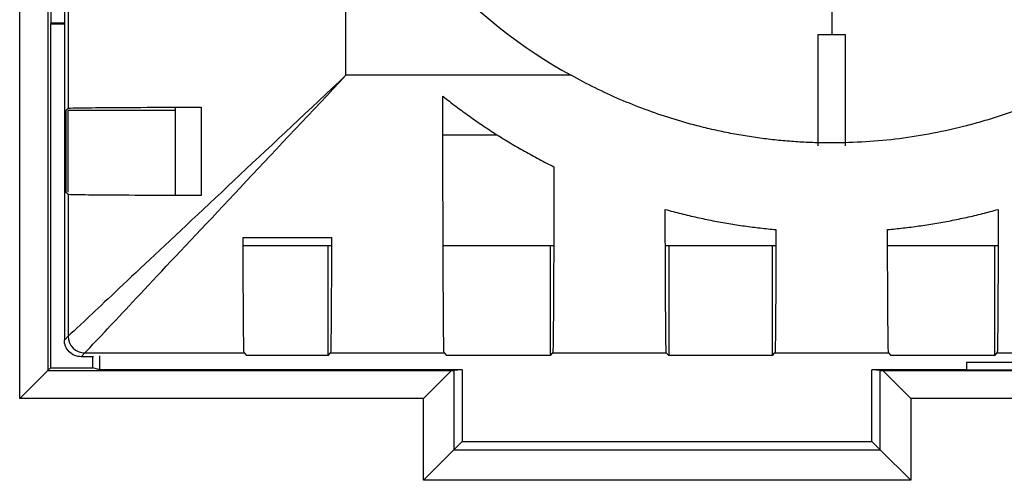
# Model space of a CAD drawing. Header units: millimetres. Extents: x 6 to 273, y 6 to 210.
# Tile 16 of 52: x 32.08 to 39.17, y 113.14 to 116.46. Entities that reach past the tile are written whole.
import ezdxf

# ---------------------------------------------------------------- set-up
doc = ezdxf.new("R2010")
doc.units = ezdxf.units.MM

msp = doc.modelspace()

# ---------------------------------------------------------------- linework, layer by layer
at = {"color": 7, "linetype": 'Continuous', "lineweight": 25}
for p, q in [((32.0847, 113.7295), (32.0847, 125.1314)), ((32.2864, 124.9297), (32.2864, 113.9313)), ((32.4061, 124.71), (32.4061, 114.151)), ((32.4061, 124.71), (32.4061, 114.151)), ((32.3101, 116.435), (32.3101, 122.426)), ((34.4336, 116.0584), (34.4336, 117.8002)), ((34.4336, 116.0584), (34.4336, 117.8002)), ((37.9317, 117.0305), (37.9317, 116.3505)), ((37.9317, 117.0305), (37.9317, 116.3505)), ((32.4336, 116.6392), (32.4336, 115.8218)), ((32.4336, 116.6392), (32.4336, 115.8218)), ((32.3101, 116.435), (32.3056, 116.4305)), ((32.3056, 116.4305), (32.3056, 113.9505)), ((32.3056, 116.4305), (32.4061, 116.4305)), ((32.4061, 116.435), (32.3101, 116.435)), ((36.0545, 116.0584), (34.4336, 116.0584)), ((36.0545, 116.0584), (34.4336, 116.0584)), ((32.4239, 115.8122), (32.4161, 115.8043)), ((32.4239, 115.8122), (32.4161, 115.8043)), ((32.4161, 115.8043), (32.4161, 115.2167)), ((32.4161, 115.8043), (32.4161, 115.2167)), ((32.4336, 115.8218), (32.4239, 115.8122)), ((32.4336, 115.8218), (32.4239, 115.8122)), ((33.2056, 115.8043), (32.4318, 115.8043)), ((32.4318, 115.8043), (32.4318, 115.2167)), ((33.2056, 115.8043), (32.4318, 115.8043)), ((32.4318, 115.8043), (32.4318, 115.2167)), ((33.2056, 115.1957), (33.2056, 115.8253)), ((33.3923, 115.8292), (33.3923, 115.1918)), ((33.3923, 115.8292), (33.3923, 115.1918)), ((35.1334, 115.6305), (35.518, 115.6305)), ((32.4161, 115.2167), (32.4239, 115.2088)), ((32.4161, 115.2167), (32.4239, 115.2088)), ((32.4239, 115.2088), (32.4336, 115.1992)), ((32.4239, 115.2088), (32.4336, 115.1992)), ((32.4336, 115.1992), (32.4336, 114.1785)), ((32.4336, 115.1992), (32.4336, 114.1785)), ((33.3906, 115.1935), (33.3923, 115.1918)), ((33.3906, 115.1935), (33.3923, 115.1918)), ((33.6933, 114.8908), (34.33, 114.8908)), ((33.6933, 114.8908), (34.33, 114.8908)), ((34.3264, 114.8305), (33.6969, 114.8305)), ((34.3054, 114.041), (34.3054, 114.8305)), ((34.3054, 114.041), (34.3054, 114.8305)), ((35.9264, 114.8305), (35.1369, 114.8305)), ((35.9054, 114.041), (35.9054, 114.8305)), ((35.9054, 114.041), (35.9054, 114.8305)), ((37.5264, 114.8305), (36.7369, 114.8305)), ((36.7578, 114.8305), (36.7578, 114.041)), ((36.7578, 114.8305), (36.7578, 114.041)), ((37.5054, 114.041), (37.5054, 114.8305)), ((37.5054, 114.041), (37.5054, 114.8305)), ((39.1264, 114.8305), (38.3369, 114.8305)), ((39.1054, 114.041), (39.1054, 114.8305)), ((39.1054, 114.041), (39.1054, 114.8305)), ((32.4336, 114.1785), (32.4061, 114.151)), ((32.4336, 114.1785), (32.4061, 114.151)), ((32.5261, 114.031), (32.5536, 114.0585)), ((32.5261, 114.031), (32.5536, 114.0585)), ((32.6151, 114.031), (32.5261, 114.031)), ((32.6151, 114.031), (32.5261, 114.031)), ((32.5536, 114.0585), (33.7003, 114.0585)), ((32.5536, 114.0585), (33.7003, 114.0585)), ((32.611, 113.9505), (32.6109, 114.031)), ((32.6629, 113.9375), (32.6629, 114.037)), ((33.7003, 114.0585), (33.7178, 114.041)), ((33.7003, 114.0585), (33.7178, 114.041)), ((34.3054, 114.041), (33.7178, 114.041)), ((34.3054, 114.041), (33.7178, 114.041)), ((34.3054, 114.041), (34.3229, 114.0585)), ((34.3054, 114.041), (34.3229, 114.0585)), ((34.3229, 114.0585), (35.1403, 114.0585)), ((34.3229, 114.0585), (35.1403, 114.0585)), ((35.1403, 114.0585), (35.1578, 114.041)), ((35.1403, 114.0585), (35.1578, 114.041)), ((35.9054, 114.041), (35.1578, 114.041)), ((35.9054, 114.041), (35.1578, 114.041)), ((35.9054, 114.041), (35.9229, 114.0585)), ((35.9054, 114.041), (35.9229, 114.0585)), ((35.9229, 114.0585), (36.7403, 114.0585)), ((35.9229, 114.0585), (36.7403, 114.0585)), ((36.7403, 114.0585), (36.7578, 114.041)), ((36.7403, 114.0585), (36.7578, 114.041)), ((37.5054, 114.041), (36.7578, 114.041)), ((37.5054, 114.041), (36.7578, 114.041)), ((37.5054, 114.041), (37.5229, 114.0585)), ((37.5054, 114.041), (37.5229, 114.0585)), ((37.5229, 114.0585), (38.3403, 114.0585)), ((37.5229, 114.0585), (38.3403, 114.0585)), ((38.3403, 114.0585), (38.3578, 114.041)), ((38.3403, 114.0585), (38.3578, 114.041)), ((39.1054, 114.041), (38.3578, 114.041)), ((39.1054, 114.041), (38.3578, 114.041)), ((39.1054, 114.041), (39.1229, 114.0585)), ((39.1054, 114.041), (39.1229, 114.0585)), ((39.1229, 114.0585), (39.9403, 114.0585)), ((39.1229, 114.0585), (39.9403, 114.0585)), ((32.2864, 113.9313), (32.0847, 113.7295)), ((32.3056, 113.9505), (32.2864, 113.9313)), ((32.2864, 113.9313), (35.193, 113.9313)), ((32.3056, 113.9505), (32.611, 113.9505)), ((32.6629, 113.9375), (32.611, 113.9505)), ((35.271, 113.9375), (32.6629, 113.9375)), ((34.9912, 113.7295), (35.193, 113.9313)), ((35.193, 113.9313), (35.2104, 113.9315)), ((35.271, 113.9375), (35.2104, 113.9315)), ((35.2104, 113.9315), (35.2104, 113.3597)), ((35.271, 113.9375), (35.2714, 113.4207)), ((38.2199, 113.4207), (38.2203, 113.9375)), ((38.2809, 113.9315), (38.2203, 113.9375)), ((38.9017, 113.9375), (38.2203, 113.9375)), ((38.2809, 113.3597), (38.2809, 113.9315)), ((38.2809, 113.9315), (38.2983, 113.9313)), ((38.2983, 113.9313), (38.5, 113.7295)), ((38.2983, 113.9313), (49.273, 113.9313)), ((38.9017, 113.9916), (38.9019, 113.9362)), ((38.9017, 113.9916), (39.4785, 113.9916)), ((38.9017, 113.9916), (38.9017, 113.9375)), ((38.9019, 113.9362), (38.9017, 113.9375)), ((38.9019, 113.9362), (39.4782, 113.9362)), ((34.9912, 113.7295), (32.0847, 113.7295)), ((34.9912, 113.1405), (34.9912, 113.7295)), ((38.5, 113.7295), (38.5, 113.1405)), ((49.0712, 113.7295), (38.5, 113.7295)), ((34.9912, 113.1405), (35.2104, 113.3597)), ((35.2104, 113.3597), (35.2714, 113.4207)), ((35.2104, 113.3597), (38.2809, 113.3597)), ((35.2714, 113.4207), (38.2199, 113.4207)), ((38.2809, 113.3597), (38.2199, 113.4207)), ((38.5, 113.1405), (38.2809, 113.3597)), ((38.5, 113.1405), (34.9912, 113.1405))]:
    msp.add_line(p, q, dxfattribs=at)
for centre, radius, start, end in [((37.9316, 119.4305), 3.8593, 204.98805, 240.89709), ((37.9316, 119.4305), 3.8593, 204.98805, 240.89709), ((32.5536, 114.1785), 0.12, 180.00128, 269.99872), ((32.5536, 114.1785), 0.12, 180.00128, 269.99872)]:
    msp.add_arc(centre, radius, start, end, dxfattribs=at)
for points in [[(37.9317, 116.3505), (37.8984, 116.3505), (37.865, 116.3505), (37.8317, 116.3505)], [(37.9317, 116.3505), (37.8984, 116.3505), (37.865, 116.3505), (37.8317, 116.3505)], [(38.0317, 116.3505), (37.9984, 116.3505), (37.9649, 116.3505), (37.9317, 116.3505)], [(38.0317, 116.3505), (37.9984, 116.3505), (37.9649, 116.3505), (37.9317, 116.3505)]]:
    msp.add_open_spline(points, degree=3, dxfattribs=at)
for points, knots in [([(37.8317, 116.3505), (37.8317, 116.2832), (37.8317, 116.1822), (37.8317, 116.0811), (37.8317, 116.0138), (37.8317, 115.9795), (37.8317, 115.8139), (37.8317, 115.6819), (37.8317, 115.5505)], [0, 0, 0, 0, 0.25, 0.375, 0.375, 0.5, 0.5, 1, 1, 1, 1]), ([(37.8317, 116.3505), (37.8317, 116.285), (37.8317, 116.2195), (37.8317, 116.0884), (37.8317, 116.0221), (37.8317, 115.8274), (37.8317, 115.6997), (37.8317, 115.5718)], [0, 0, 0, 0, 0.25, 0.25, 0.5, 0.5, 1, 1, 1, 1]), ([(38.0317, 115.5505), (38.0317, 115.6183), (38.0317, 115.7202), (38.0317, 115.8225), (38.0317, 115.8907), (38.0317, 115.926), (38.0317, 116.0894), (38.0317, 116.22), (38.0317, 116.3505)], [0, 0, 0, 0, 0.25, 0.375, 0.375, 0.5, 0.5, 1, 1, 1, 1]), ([(38.0317, 115.5718), (38.0317, 115.6379), (38.0317, 115.7372), (38.0317, 115.8368), (38.0317, 115.9032), (38.0317, 115.9371), (38.0317, 116.0962), (38.0317, 116.2234), (38.0317, 116.3505)], [0, 0, 0, 0, 0.25, 0.375, 0.375, 0.5, 0.5, 1, 1, 1, 1]), ([(34.4336, 116.0584), (34.1724, 115.813), (33.9115, 115.5677), (33.4289, 115.1141), (33.2074, 114.9059), (32.8374, 114.5581), (32.689, 114.4186), (32.4876, 114.2293), (32.4347, 114.1795), (32.4336, 114.1785)], [0, 0, 0, 0, 0.25, 0.25, 0.5, 0.5, 0.75, 0.75, 1, 1, 1, 1]), ([(34.4336, 116.0584), (34.1724, 115.813), (33.9115, 115.5677), (33.4289, 115.1141), (33.2074, 114.9059), (32.8374, 114.5581), (32.689, 114.4186), (32.4876, 114.2293), (32.4347, 114.1795), (32.4336, 114.1785)], [0, 0, 0, 0, 0.25, 0.25, 0.5, 0.5, 0.75, 0.75, 1, 1, 1, 1]), ([(32.5536, 114.0585), (32.5547, 114.0596), (32.6044, 114.1125), (32.7937, 114.3139), (32.9332, 114.4623), (33.281, 114.8323), (33.4892, 115.0538), (33.9428, 115.5364), (34.1881, 115.7973), (34.4336, 116.0584)], [0, 0, 0, 0, 0.25, 0.25, 0.5, 0.5, 0.75, 0.75, 1, 1, 1, 1]), ([(32.5536, 114.0585), (32.5547, 114.0596), (32.6044, 114.1125), (32.7937, 114.3139), (32.9332, 114.4623), (33.281, 114.8323), (33.4892, 115.0538), (33.9428, 115.5364), (34.1881, 115.7973), (34.4336, 116.0584)], [0, 0, 0, 0, 0.25, 0.25, 0.5, 0.5, 0.75, 0.75, 1, 1, 1, 1]), ([(37.9316, 115.5711), (37.8909, 115.5715), (37.8095, 115.5722), (37.6875, 115.5782), (37.5659, 115.5877), (37.4445, 115.6012), (37.3235, 115.6186), (37.2028, 115.6398), (37.0823, 115.665), (36.9387, 115.6999), (36.7733, 115.7473), (36.5877, 115.8107), (36.4059, 115.8836), (36.2275, 115.9653), (36.1123, 116.0274), (36.0545, 116.0584)], [0, 0, 0, 0, 0.062303, 0.124518, 0.186711, 0.248947, 0.311292, 0.37381, 0.436568, 0.499628, 0.600023, 0.700007, 0.79983, 0.899744, 1, 1, 1, 1]), ([(37.9316, 115.5711), (37.8909, 115.5715), (37.8095, 115.5722), (37.6875, 115.5782), (37.5659, 115.5877), (37.4445, 115.6012), (37.3235, 115.6186), (37.2028, 115.6398), (37.0823, 115.665), (36.9387, 115.6999), (36.7733, 115.7473), (36.5877, 115.8107), (36.4059, 115.8836), (36.2275, 115.9653), (36.1123, 116.0274), (36.0545, 116.0584)], [0, 0, 0, 0, 0.062303, 0.124518, 0.186711, 0.248947, 0.311292, 0.37381, 0.436568, 0.499628, 0.600023, 0.700007, 0.79983, 0.899744, 1, 1, 1, 1]), ([(39.8087, 116.0584), (39.7727, 116.0388), (39.7009, 115.9997), (39.591, 115.9453), (39.4797, 115.8943), (39.367, 115.8471), (39.2528, 115.8034), (39.1371, 115.7634), (39.02, 115.7271), (38.8618, 115.6834), (38.6619, 115.6381), (38.4196, 115.5995), (38.176, 115.5755), (38.0131, 115.5726), (37.9316, 115.5711)], [0, 0, 0, 0, 0.062665, 0.125162, 0.187551, 0.249893, 0.31225, 0.374683, 0.437253, 0.500021, 0.625922, 0.750871, 0.875388, 1, 1, 1, 1]), ([(39.8087, 116.0584), (39.7727, 116.0388), (39.7009, 115.9997), (39.591, 115.9453), (39.4797, 115.8943), (39.367, 115.8471), (39.2528, 115.8034), (39.1371, 115.7634), (39.02, 115.7271), (38.8618, 115.6834), (38.6619, 115.6381), (38.4196, 115.5995), (38.176, 115.5755), (38.0131, 115.5726), (37.9316, 115.5711)], [0, 0, 0, 0, 0.062665, 0.125162, 0.187551, 0.249893, 0.31225, 0.374683, 0.437253, 0.500021, 0.625922, 0.750871, 0.875388, 1, 1, 1, 1]), ([(35.1316, 115.9077), (35.1626, 115.8834), (35.2247, 115.8348), (35.32, 115.7651), (35.4171, 115.6976), (35.5161, 115.6327), (35.617, 115.5703), (35.7198, 115.5105), (35.8245, 115.4531), (35.8955, 115.4171), (35.9311, 115.3991)], [0, 0, 0, 0, 0.1237027, 0.2476353, 0.3718688, 0.496474, 0.6215208, 0.7470786, 0.8732158, 1, 1, 1, 1]), ([(35.1403, 114.0585), (35.1393, 114.0594), (35.1383, 114.0999), (35.1362, 114.2786), (35.1352, 114.4172), (35.1336, 114.7725), (35.1329, 114.9883), (35.132, 115.4437), (35.1317, 115.6822), (35.1316, 115.9077)], [0, 0, 0, 0, 0.25, 0.25, 0.5, 0.5, 0.75, 0.75, 1, 1, 1, 1]), ([(35.1316, 115.9077), (35.1626, 115.8834), (35.2247, 115.8348), (35.32, 115.7651), (35.4171, 115.6976), (35.5161, 115.6327), (35.617, 115.5703), (35.7198, 115.5105), (35.8245, 115.4531), (35.8955, 115.4171), (35.9311, 115.3991)], [0, 0, 0, 0, 0.1237027, 0.2476353, 0.3718688, 0.496474, 0.6215208, 0.7470786, 0.8732158, 1, 1, 1, 1]), ([(35.1403, 114.0585), (35.1393, 114.0594), (35.1383, 114.0999), (35.1362, 114.2786), (35.1352, 114.4172), (35.1336, 114.7725), (35.1329, 114.9883), (35.132, 115.4437), (35.1317, 115.6822), (35.1316, 115.9077)], [0, 0, 0, 0, 0.25, 0.25, 0.5, 0.5, 0.75, 0.75, 1, 1, 1, 1]), ([(32.4336, 115.8218), (32.4343, 115.8225), (32.4551, 115.8232), (32.5412, 115.8247), (32.6065, 115.8254), (32.7771, 115.8267), (32.8824, 115.8273), (33.1206, 115.8284), (33.2535, 115.8288), (33.3923, 115.8292)], [0, 0, 0, 0, 0.25, 0.25, 0.5, 0.5, 0.75, 0.75, 1, 1, 1, 1]), ([(32.4336, 115.8218), (32.4343, 115.8225), (32.4551, 115.8232), (32.5412, 115.8247), (32.6065, 115.8254), (32.7771, 115.8267), (32.8824, 115.8273), (33.1206, 115.8284), (33.2535, 115.8288), (33.3923, 115.8292)], [0, 0, 0, 0, 0.25, 0.25, 0.5, 0.5, 0.75, 0.75, 1, 1, 1, 1]), ([(35.9311, 115.3991), (35.9309, 115.2174), (35.9304, 115.0364), (35.9294, 114.7041), (35.9287, 114.5532), (35.9272, 114.3072), (35.9264, 114.2124), (35.9247, 114.0885), (35.9238, 114.0593), (35.9229, 114.0585)], [0, 0, 0, 0, 0.25, 0.25, 0.5, 0.5, 0.75, 0.75, 1, 1, 1, 1]), ([(35.9311, 115.3991), (35.9309, 115.2174), (35.9304, 115.0364), (35.9294, 114.7041), (35.9287, 114.5532), (35.9272, 114.3072), (35.9264, 114.2124), (35.9247, 114.0885), (35.9238, 114.0593), (35.9229, 114.0585)], [0, 0, 0, 0, 0.25, 0.25, 0.5, 0.5, 0.75, 0.75, 1, 1, 1, 1]), ([(33.3923, 115.1918), (33.2535, 115.1921), (33.1206, 115.1926), (32.8824, 115.1937), (32.7771, 115.1943), (32.6065, 115.1956), (32.5412, 115.1963), (32.4551, 115.1977), (32.4343, 115.1985), (32.4336, 115.1992)], [0, 0, 0, 0, 0.25, 0.25, 0.5, 0.5, 0.75, 0.75, 1, 1, 1, 1]), ([(33.3923, 115.1918), (33.2535, 115.1921), (33.1206, 115.1926), (32.8824, 115.1937), (32.7771, 115.1943), (32.6065, 115.1956), (32.5412, 115.1963), (32.4551, 115.1977), (32.4343, 115.1985), (32.4336, 115.1992)], [0, 0, 0, 0, 0.25, 0.25, 0.5, 0.5, 0.75, 0.75, 1, 1, 1, 1]), ([(36.7327, 115.092), (36.7709, 115.0818), (36.8468, 115.0613), (36.9613, 115.0346), (37.0755, 115.0108), (37.1895, 114.9902), (37.3032, 114.9727), (37.4166, 114.958), (37.4924, 114.9506), (37.5301, 114.947)], [0, 0, 0, 0, 0.14665, 0.291849, 0.435704, 0.57833, 0.719842, 0.860359, 1, 1, 1, 1]), ([(36.7403, 114.0585), (36.7396, 114.0592), (36.7388, 114.0817), (36.7373, 114.175), (36.7366, 114.2458), (36.7352, 114.4308), (36.7346, 114.5448), (36.7335, 114.8016), (36.7331, 114.9442), (36.7327, 115.092)], [0, 0, 0, 0, 0.25, 0.25, 0.5, 0.5, 0.75, 0.75, 1, 1, 1, 1]), ([(36.7327, 115.092), (36.7709, 115.0818), (36.8468, 115.0613), (36.9613, 115.0346), (37.0755, 115.0108), (37.1895, 114.9902), (37.3032, 114.9727), (37.4166, 114.958), (37.4924, 114.9506), (37.5301, 114.947)], [0, 0, 0, 0, 0.14665, 0.291849, 0.435704, 0.57833, 0.719842, 0.860359, 1, 1, 1, 1]), ([(36.7403, 114.0585), (36.7396, 114.0592), (36.7388, 114.0817), (36.7373, 114.175), (36.7366, 114.2458), (36.7352, 114.4308), (36.7346, 114.5448), (36.7335, 114.8016), (36.7331, 114.9442), (36.7327, 115.092)], [0, 0, 0, 0, 0.25, 0.25, 0.5, 0.5, 0.75, 0.75, 1, 1, 1, 1]), ([(38.3331, 114.947), (38.3709, 114.9506), (38.4466, 114.958), (38.5601, 114.9727), (38.6738, 114.9902), (38.7878, 115.0108), (38.9019, 115.0346), (39.0165, 115.0613), (39.0924, 115.0818), (39.1305, 115.092)], [0, 0, 0, 0, 0.139641, 0.280158, 0.42167, 0.564296, 0.708151, 0.85335, 1, 1, 1, 1]), ([(38.3331, 114.947), (38.3709, 114.9506), (38.4466, 114.958), (38.5601, 114.9727), (38.6738, 114.9902), (38.7878, 115.0108), (38.9019, 115.0346), (39.0165, 115.0613), (39.0924, 115.0818), (39.1305, 115.092)], [0, 0, 0, 0, 0.139641, 0.280158, 0.42167, 0.564296, 0.708151, 0.85335, 1, 1, 1, 1]), ([(39.1305, 115.092), (39.1302, 114.9442), (39.1297, 114.8016), (39.1287, 114.5448), (39.128, 114.4308), (39.1267, 114.2458), (39.1259, 114.175), (39.1244, 114.0817), (39.1237, 114.0592), (39.1229, 114.0585)], [0, 0, 0, 0, 0.25, 0.25, 0.5, 0.5, 0.75, 0.75, 1, 1, 1, 1]), ([(39.1305, 115.092), (39.1302, 114.9442), (39.1297, 114.8016), (39.1287, 114.5448), (39.128, 114.4308), (39.1267, 114.2458), (39.1259, 114.175), (39.1244, 114.0817), (39.1237, 114.0592), (39.1229, 114.0585)], [0, 0, 0, 0, 0.25, 0.25, 0.5, 0.5, 0.75, 0.75, 1, 1, 1, 1]), ([(37.5301, 114.947), (37.5298, 114.8169), (37.5293, 114.6932), (37.5283, 114.4723), (37.5277, 114.3752), (37.5264, 114.2179), (37.5257, 114.1578), (37.5243, 114.0785), (37.5236, 114.0591), (37.5229, 114.0585)], [0, 0, 0, 0, 0.25, 0.25, 0.5, 0.5, 0.75, 0.75, 1, 1, 1, 1]), ([(37.5301, 114.947), (37.5298, 114.8169), (37.5293, 114.6932), (37.5283, 114.4723), (37.5277, 114.3752), (37.5264, 114.2179), (37.5257, 114.1578), (37.5243, 114.0785), (37.5236, 114.0591), (37.5229, 114.0585)], [0, 0, 0, 0, 0.25, 0.25, 0.5, 0.5, 0.75, 0.75, 1, 1, 1, 1]), ([(38.3403, 114.0585), (38.3396, 114.0591), (38.3389, 114.0785), (38.3375, 114.1578), (38.3369, 114.2179), (38.3356, 114.3752), (38.335, 114.4723), (38.3339, 114.6932), (38.3335, 114.8169), (38.3331, 114.947)], [0, 0, 0, 0, 0.25, 0.25, 0.5, 0.5, 0.75, 0.75, 1, 1, 1, 1]), ([(38.3403, 114.0585), (38.3396, 114.0591), (38.3389, 114.0785), (38.3375, 114.1578), (38.3369, 114.2179), (38.3356, 114.3752), (38.335, 114.4723), (38.3339, 114.6932), (38.3335, 114.8169), (38.3331, 114.947)], [0, 0, 0, 0, 0.25, 0.25, 0.5, 0.5, 0.75, 0.75, 1, 1, 1, 1]), ([(33.7003, 114.0585), (33.6996, 114.0591), (33.699, 114.0772), (33.6976, 114.1513), (33.697, 114.2073), (33.6957, 114.354), (33.6951, 114.4447), (33.6941, 114.6517), (33.6936, 114.7679), (33.6933, 114.8908)], [0, 0, 0, 0, 0.25, 0.25, 0.5, 0.5, 0.75, 0.75, 1, 1, 1, 1]), ([(33.7003, 114.0585), (33.6996, 114.0591), (33.699, 114.0772), (33.6976, 114.1513), (33.697, 114.2073), (33.6957, 114.354), (33.6951, 114.4447), (33.6941, 114.6517), (33.6936, 114.7679), (33.6933, 114.8908)], [0, 0, 0, 0, 0.25, 0.25, 0.5, 0.5, 0.75, 0.75, 1, 1, 1, 1]), ([(34.33, 114.8908), (34.3296, 114.7679), (34.3291, 114.6517), (34.3281, 114.4447), (34.3275, 114.354), (34.3263, 114.2073), (34.3256, 114.1513), (34.3243, 114.0772), (34.3236, 114.0591), (34.3229, 114.0585)], [0, 0, 0, 0, 0.25, 0.25, 0.5, 0.5, 0.75, 0.75, 1, 1, 1, 1]), ([(34.33, 114.8908), (34.3296, 114.7679), (34.3291, 114.6517), (34.3281, 114.4447), (34.3275, 114.354), (34.3263, 114.2073), (34.3256, 114.1513), (34.3243, 114.0772), (34.3236, 114.0591), (34.3229, 114.0585)], [0, 0, 0, 0, 0.25, 0.25, 0.5, 0.5, 0.75, 0.75, 1, 1, 1, 1]), ([(32.5261, 114.031), (32.4947, 114.031), (32.4635, 114.0439), (32.4191, 114.0884), (32.4061, 114.1196), (32.4061, 114.151)], [0, 0, 0, 0, 0.5, 0.5, 1, 1, 1, 1]), ([(32.5261, 114.031), (32.4947, 114.031), (32.4635, 114.0439), (32.4191, 114.0884), (32.4061, 114.1196), (32.4061, 114.151)], [0, 0, 0, 0, 0.5, 0.5, 1, 1, 1, 1])]:
    msp.add_open_spline(points, degree=3, knots=knots, dxfattribs=at)

doc.saveas('drawing.dxf')
